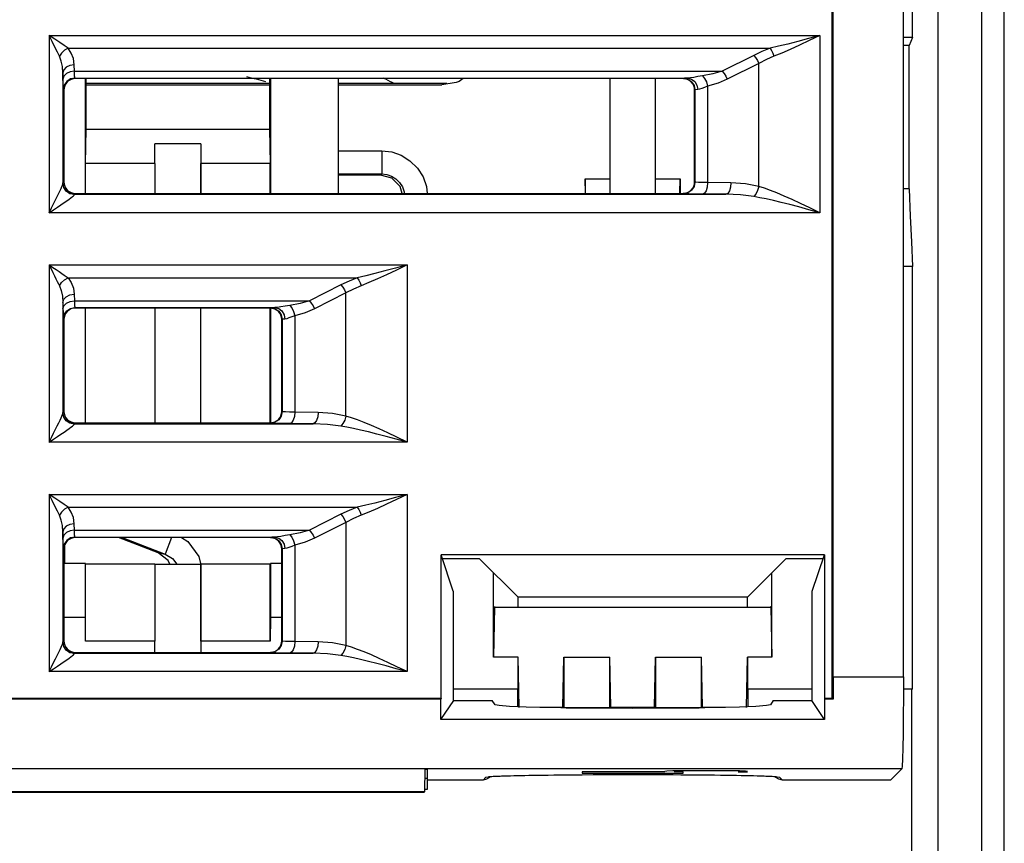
# Model space of a CAD drawing. Header units: millimetres. Extents: x 0 to 500, y 0 to 550.
# Tile 36 of 50: x 263 to 285, y 425 to 443. Entities that reach past the tile are written whole.
import ezdxf

# ---------------------------------------------------------------- set-up
doc = ezdxf.new("R2010")
doc.units = ezdxf.units.MM
doc.header["$LTSCALE"] = 35.851852
doc.layers.get('0').update_dxf_attribs({"linetype": 'CONTINUOUS'})

msp = doc.modelspace()

# ---------------------------------------------------------------- linework, layer by layer
at = {"color": 7, "linetype": 'CONTINUOUS'}
for p, q in [((280.988, 428.417), (280.988, 455.817)), ((281.009, 428.882), (281.009, 455.611)), ((284.738, 394.817), (284.738, 450.632)), ((282.541, 428.882), (282.541, 450.417)), ((282.738, 442.816), (282.738, 450.417)), ((283.297, 418.358), (283.297, 449.892)), ((284.238, 449.872), (284.238, 415.606)), ((263.915, 442.858), (263.915, 438.996)), ((263.983, 442.724), (263.915, 442.858)), ((264.039, 442.775), (263.915, 442.858)), ((263.915, 442.858), (280.719, 442.858)), ((280.719, 442.858), (280.467, 442.789)), ((280.719, 442.858), (280.486, 442.746)), ((280.719, 442.858), (280.719, 438.996)), ((282.738, 442.816), (282.541, 442.816)), ((282.738, 442.816), (282.667, 442.637)), ((264.043, 442.603), (263.983, 442.724)), ((264.149, 442.701), (264.039, 442.775)), ((264.096, 442.496), (264.043, 442.603)), ((264.246, 442.635), (264.149, 442.701)), ((264.328, 442.578), (264.246, 442.635)), ((279.819, 442.621), (279.634, 442.578)), ((280.018, 442.67), (279.819, 442.621)), ((280.234, 442.726), (280.018, 442.67)), ((280.271, 442.644), (280.072, 442.553)), ((280.467, 442.789), (280.234, 442.726)), ((280.486, 442.746), (280.271, 442.644)), ((282.667, 442.637), (282.541, 442.637)), ((282.666, 439.513), (282.667, 442.637)), ((264.141, 442.403), (264.096, 442.496)), ((264.188, 442.473), (264.141, 442.403)), ((264.179, 442.299), (264.141, 442.403)), ((264.253, 442.534), (264.188, 442.473)), ((264.328, 442.578), (264.253, 442.534)), ((264.399, 442.474), (264.328, 442.578)), ((264.328, 442.578), (279.634, 442.578)), ((264.447, 442.353), (264.399, 442.474)), ((279.276, 442.424), (278.589, 442.077)), ((279.454, 442.507), (279.276, 442.424)), ((279.276, 442.424), (279.317, 442.374)), ((279.634, 442.578), (279.454, 442.507)), ((279.717, 442.403), (279.552, 442.332)), ((279.634, 442.578), (279.665, 442.528)), ((279.665, 442.528), (279.693, 442.468)), ((279.693, 442.468), (279.717, 442.403)), ((279.888, 442.472), (279.717, 442.403)), ((280.072, 442.553), (279.888, 442.472)), ((264.205, 442.178), (264.179, 442.299)), ((264.215, 442.042), (264.205, 442.178)), ((264.29, 442.166), (264.235, 442.109)), ((264.37, 442.204), (264.29, 442.166)), ((264.465, 442.218), (264.37, 442.204)), ((264.465, 442.218), (264.447, 442.353)), ((264.468, 442.077), (264.465, 442.218)), ((279.387, 442.248), (278.7, 441.902)), ((279.317, 442.374), (279.355, 442.314)), ((279.355, 442.314), (279.387, 442.248)), ((279.552, 442.332), (279.387, 442.248)), ((279.387, 439.566), (279.387, 442.248)), ((264.235, 442.109), (264.215, 442.042)), ((264.218, 441.902), (264.215, 442.042)), ((264.215, 442.042), (264.215, 439.636)), ((264.238, 441.969), (264.218, 441.902)), ((264.292, 442.025), (264.238, 441.969)), ((264.373, 442.063), (264.292, 442.025)), ((264.468, 442.077), (264.373, 442.063)), ((264.469, 442.036), (264.468, 442.077)), ((264.468, 442.077), (278.589, 442.077)), ((264.47, 441.999), (264.469, 442.036)), ((264.472, 441.968), (264.47, 441.999)), ((264.474, 441.946), (264.472, 441.968)), ((278.06, 441.96), (277.969, 441.944)), ((278.16, 441.976), (278.06, 441.96)), ((278.386, 442.02), (278.16, 441.976)), ((278.16, 441.976), (278.206, 441.923)), ((278.589, 442.077), (278.386, 442.02)), ((278.589, 442.077), (278.631, 442.028)), ((278.631, 442.028), (278.669, 441.968)), ((278.669, 441.968), (278.7, 441.902)), ((264.219, 441.84), (264.218, 441.902)), ((264.22, 441.784), (264.219, 441.84)), ((264.222, 441.738), (264.22, 441.784)), ((264.224, 441.705), (264.222, 441.738)), ((264.246, 441.774), (264.227, 441.678)), ((264.257, 441.763), (264.243, 441.716)), ((264.3, 441.855), (264.246, 441.774)), ((264.28, 441.806), (264.257, 441.763)), ((264.312, 441.844), (264.28, 441.806)), ((264.381, 441.909), (264.3, 441.855)), ((264.349, 441.875), (264.312, 441.844)), ((264.393, 441.898), (264.349, 441.875)), ((264.477, 441.928), (264.381, 441.909)), ((264.439, 441.912), (264.393, 441.898)), ((264.488, 441.917), (264.439, 441.912)), ((264.475, 441.933), (264.474, 441.946)), ((264.477, 441.928), (264.475, 441.933)), ((264.488, 441.917), (264.477, 441.928)), ((264.477, 441.928), (277.837, 441.928)), ((277.738, 441.917), (264.488, 441.917)), ((264.706, 439.417), (264.706, 441.917)), ((264.721, 440.817), (264.721, 441.917)), ((264.721, 441.818), (268.721, 441.818)), ((264.721, 441.782), (268.721, 441.782)), ((268.721, 441.917), (268.721, 440.817)), ((268.741, 441.917), (268.741, 439.417)), ((270.223, 439.417), (270.223, 441.917)), ((270.223, 441.818), (272.582, 441.818)), ((270.223, 441.782), (272.474, 441.782)), ((272.79, 441.833), (272.474, 441.782)), ((272.852, 441.856), (272.79, 441.833)), ((272.944, 441.917), (272.852, 441.856)), ((276.138, 441.917), (276.138, 439.417)), ((277.138, 439.417), (277.138, 441.917)), ((277.743, 441.922), (277.738, 441.917)), ((277.787, 441.912), (277.738, 441.917)), ((277.769, 441.925), (277.743, 441.922)), ((277.743, 441.922), (277.839, 441.903)), ((277.837, 441.928), (277.769, 441.925)), ((277.834, 441.898), (277.787, 441.912)), ((277.877, 441.875), (277.834, 441.898)), ((277.894, 441.933), (277.837, 441.928)), ((277.837, 441.928), (277.92, 441.908)), ((277.839, 441.903), (277.92, 441.849)), ((277.915, 441.844), (277.877, 441.875)), ((277.969, 441.944), (277.894, 441.933)), ((277.946, 441.806), (277.915, 441.844)), ((277.92, 441.908), (277.991, 441.854)), ((277.92, 441.849), (277.974, 441.768)), ((277.969, 441.763), (277.946, 441.806)), ((277.983, 441.716), (277.969, 441.763)), ((277.974, 441.768), (277.993, 441.672)), ((277.991, 441.854), (278.039, 441.773)), ((278.039, 441.773), (278.056, 441.678)), ((278.271, 441.751), (278.205, 441.725)), ((278.206, 441.923), (278.245, 441.844)), ((278.245, 441.844), (278.271, 441.751)), ((278.497, 441.816), (278.271, 441.751)), ((278.271, 441.751), (278.271, 439.65)), ((278.7, 441.902), (278.497, 441.816)), ((264.225, 441.685), (264.224, 441.705)), ((264.227, 441.678), (264.225, 441.685)), ((264.238, 441.667), (264.227, 441.678)), ((264.243, 441.716), (264.238, 441.667)), ((264.238, 441.667), (264.238, 439.667)), ((277.988, 441.667), (277.983, 441.716)), ((277.993, 441.672), (277.988, 441.667)), ((277.988, 439.667), (277.988, 441.667)), ((278.01, 441.675), (277.993, 441.672)), ((277.993, 441.672), (277.993, 439.662)), ((278.056, 441.678), (278.01, 441.675)), ((278.094, 441.685), (278.056, 441.678)), ((278.144, 441.702), (278.094, 441.685)), ((278.205, 441.725), (278.144, 441.702)), ((264.71, 440.067), (264.721, 440.817)), ((264.721, 440.817), (268.721, 440.817)), ((268.721, 440.817), (268.735, 440.067)), ((266.223, 440.067), (266.222, 440.495)), ((267.222, 440.495), (266.222, 440.495)), ((267.222, 440.495), (267.223, 440.067)), ((267.222, 440.495), (267.222, 439.417)), ((270.223, 440.343), (271.165, 440.343)), ((271.165, 440.343), (271.165, 439.843)), ((271.165, 440.343), (271.383, 440.319)), ((271.383, 440.319), (271.591, 440.247)), ((271.591, 440.247), (271.782, 440.129)), ((264.71, 439.417), (264.71, 440.067)), ((266.223, 440.067), (264.71, 440.067)), ((266.223, 440.067), (266.223, 439.417)), ((267.223, 439.417), (267.223, 440.067)), ((268.735, 440.067), (267.223, 440.067)), ((268.735, 439.417), (268.735, 440.067)), ((271.782, 440.129), (271.945, 439.969)), ((270.223, 439.843), (271.165, 439.843)), ((271.137, 439.815), (270.223, 439.815)), ((271.165, 439.843), (271.137, 439.815)), ((271.387, 439.748), (271.137, 439.815)), ((271.165, 439.843), (271.274, 439.831)), ((271.274, 439.831), (271.378, 439.795)), ((271.945, 439.969), (272.066, 439.775)), ((264.192, 439.566), (264.205, 439.598)), ((264.205, 439.598), (264.213, 439.621)), ((264.213, 439.621), (264.215, 439.636)), ((264.215, 439.636), (264.216, 439.643)), ((264.235, 439.542), (264.215, 439.636)), ((264.216, 439.643), (264.217, 439.646)), ((264.217, 439.646), (264.238, 439.667)), ((264.236, 439.55), (264.217, 439.646)), ((264.238, 439.667), (264.243, 439.618)), ((264.243, 439.618), (264.257, 439.571)), ((271.378, 439.795), (271.474, 439.736)), ((271.57, 439.565), (271.387, 439.748)), ((271.474, 439.736), (271.555, 439.656)), ((271.555, 439.656), (271.616, 439.559)), ((272.066, 439.775), (272.14, 439.563)), ((275.603, 439.735), (275.603, 439.417)), ((275.609, 439.417), (275.603, 439.735)), ((275.603, 439.735), (276.138, 439.735)), ((277.138, 439.735), (277.673, 439.735)), ((277.668, 439.418), (277.673, 439.735)), ((277.673, 439.735), (277.673, 439.417)), ((277.969, 439.571), (277.983, 439.618)), ((277.993, 439.662), (277.974, 439.566)), ((277.983, 439.618), (277.988, 439.667)), ((277.993, 439.662), (277.988, 439.667)), ((278.014, 439.658), (277.993, 439.662)), ((278.071, 439.655), (278.014, 439.658)), ((278.158, 439.652), (278.071, 439.655)), ((278.271, 439.65), (278.158, 439.652)), ((278.271, 439.65), (278.262, 439.555)), ((278.78, 439.646), (278.271, 439.65)), ((278.78, 439.646), (278.771, 439.551)), ((279.096, 439.624), (278.78, 439.646)), ((279.387, 439.566), (279.096, 439.624)), ((264.093, 439.351), (264.125, 439.419)), ((264.125, 439.419), (264.153, 439.477)), ((264.153, 439.477), (264.175, 439.526)), ((264.175, 439.526), (264.192, 439.566)), ((264.289, 439.462), (264.235, 439.542)), ((264.29, 439.469), (264.236, 439.55)), ((264.257, 439.571), (264.28, 439.528)), ((264.28, 439.528), (264.312, 439.49)), ((264.37, 439.409), (264.289, 439.462)), ((264.371, 439.415), (264.29, 439.469)), ((264.312, 439.49), (264.349, 439.459)), ((264.349, 439.459), (264.393, 439.436)), ((264.465, 439.39), (264.37, 439.409)), ((264.467, 439.396), (264.371, 439.415)), ((264.393, 439.436), (264.439, 439.421)), ((264.439, 439.421), (264.488, 439.417)), ((264.446, 439.366), (264.46, 439.381)), ((264.46, 439.381), (264.465, 439.39)), ((264.465, 439.39), (264.466, 439.394)), ((264.466, 439.394), (264.467, 439.396)), ((264.467, 439.396), (264.488, 439.417)), ((264.467, 439.396), (278.669, 439.396)), ((264.488, 439.417), (277.738, 439.417)), ((271.61, 439.417), (271.57, 439.565)), ((271.616, 439.559), (271.652, 439.453)), ((271.652, 439.453), (271.656, 439.417)), ((272.14, 439.563), (272.156, 439.417)), ((277.738, 439.417), (277.787, 439.422)), ((277.743, 439.412), (277.738, 439.417)), ((277.839, 439.431), (277.743, 439.412)), ((277.775, 439.408), (277.743, 439.412)), ((277.86, 439.405), (277.775, 439.408)), ((277.787, 439.422), (277.834, 439.436)), ((277.834, 439.436), (277.877, 439.459)), ((277.92, 439.485), (277.839, 439.431)), ((277.991, 439.402), (277.86, 439.405)), ((277.877, 439.459), (277.915, 439.49)), ((277.915, 439.49), (277.946, 439.528)), ((277.974, 439.566), (277.92, 439.485)), ((277.946, 439.528), (277.969, 439.571)), ((278.16, 439.4), (277.991, 439.402)), ((278.202, 439.42), (278.16, 439.4)), ((278.669, 439.396), (278.16, 439.4)), ((278.238, 439.475), (278.202, 439.42)), ((278.262, 439.555), (278.238, 439.475)), ((278.711, 439.416), (278.669, 439.396)), ((278.985, 439.382), (278.669, 439.396)), ((278.747, 439.47), (278.711, 439.416)), ((278.771, 439.551), (278.747, 439.47)), ((279.276, 439.347), (278.985, 439.382)), ((279.321, 439.4), (279.276, 439.347)), ((279.359, 439.477), (279.321, 439.4)), ((279.387, 439.566), (279.359, 439.477)), ((279.507, 439.528), (279.387, 439.566)), ((279.639, 439.481), (279.507, 439.528)), ((279.783, 439.425), (279.639, 439.481)), ((279.94, 439.359), (279.783, 439.425)), ((282.666, 439.513), (282.541, 439.513)), ((282.666, 439.513), (282.689, 438.922)), ((263.967, 439.098), (264.014, 439.192)), ((264.014, 439.192), (264.055, 439.276)), ((264.055, 439.276), (264.093, 439.351)), ((264.095, 439.116), (264.172, 439.168)), ((264.172, 439.168), (264.24, 439.215)), ((264.24, 439.215), (264.3, 439.256)), ((264.3, 439.256), (264.35, 439.292)), ((264.35, 439.292), (264.391, 439.322)), ((264.391, 439.322), (264.423, 439.347)), ((264.423, 439.347), (264.446, 439.366)), ((279.406, 439.323), (279.276, 439.347)), ((279.549, 439.295), (279.406, 439.323)), ((279.705, 439.26), (279.549, 439.295)), ((279.876, 439.22), (279.705, 439.26)), ((280.06, 439.173), (279.876, 439.22)), ((280.111, 439.284), (279.94, 439.359)), ((280.261, 439.12), (280.06, 439.173)), ((280.296, 439.198), (280.111, 439.284)), ((280.498, 439.102), (280.296, 439.198)), ((263.915, 438.996), (263.967, 439.098)), ((263.915, 438.996), (264.01, 439.059)), ((280.719, 438.996), (263.915, 438.996)), ((264.01, 439.059), (264.095, 439.116)), ((280.48, 439.061), (280.261, 439.12)), ((280.719, 438.996), (280.48, 439.061)), ((280.719, 438.996), (280.498, 439.102)), ((282.689, 438.922), (282.713, 438.358)), ((282.713, 438.358), (282.738, 437.823)), ((263.915, 437.858), (263.915, 433.996)), ((263.915, 437.858), (263.998, 437.693)), ((263.915, 437.858), (263.995, 437.805)), ((263.915, 437.858), (271.719, 437.858)), ((263.995, 437.805), (264.067, 437.757)), ((263.998, 437.693), (264.034, 437.622)), ((264.067, 437.757), (264.132, 437.713)), ((264.132, 437.713), (264.19, 437.673)), ((264.19, 437.673), (264.242, 437.638)), ((271.018, 437.67), (270.819, 437.621)), ((271.234, 437.726), (271.018, 437.67)), ((271.467, 437.789), (271.234, 437.726)), ((271.486, 437.746), (271.271, 437.644)), ((271.719, 437.858), (271.467, 437.789)), ((271.719, 437.858), (271.486, 437.746)), ((271.719, 437.858), (271.719, 433.996)), ((282.738, 437.823), (282.541, 437.823)), ((282.738, 428.617), (282.738, 437.823)), ((264.034, 437.622), (264.065, 437.558)), ((264.065, 437.558), (264.094, 437.5)), ((264.094, 437.5), (264.119, 437.448)), ((264.119, 437.448), (264.141, 437.403)), ((264.141, 437.403), (264.188, 437.473)), ((264.188, 437.473), (264.253, 437.534)), ((264.242, 437.638), (264.288, 437.606)), ((264.253, 437.534), (264.328, 437.578)), ((264.288, 437.606), (264.328, 437.578)), ((264.328, 437.578), (264.399, 437.474)), ((264.328, 437.578), (270.634, 437.578)), ((264.399, 437.474), (264.446, 437.354)), ((270.454, 437.507), (270.276, 437.424)), ((270.634, 437.578), (270.454, 437.507)), ((270.819, 437.621), (270.634, 437.578)), ((270.634, 437.578), (270.665, 437.528)), ((270.665, 437.528), (270.693, 437.468)), ((270.693, 437.468), (270.717, 437.403)), ((270.888, 437.472), (270.717, 437.403)), ((271.072, 437.553), (270.888, 437.472)), ((271.271, 437.644), (271.072, 437.553)), ((264.141, 437.403), (264.179, 437.299)), ((264.179, 437.299), (264.205, 437.178)), ((264.446, 437.354), (264.465, 437.218)), ((270.276, 437.424), (269.589, 437.077)), ((270.387, 437.248), (269.7, 436.902)), ((270.276, 437.424), (270.317, 437.374)), ((270.317, 437.374), (270.355, 437.314)), ((270.355, 437.314), (270.387, 437.248)), ((270.552, 437.332), (270.387, 437.248)), ((270.387, 434.566), (270.387, 437.248)), ((270.717, 437.403), (270.552, 437.332)), ((264.205, 437.178), (264.215, 437.042)), ((264.215, 437.042), (264.235, 437.109)), ((264.215, 437.042), (264.218, 436.902)), ((264.215, 437.042), (264.215, 434.636)), ((264.235, 437.109), (264.29, 437.166)), ((264.238, 436.969), (264.292, 437.025)), ((264.29, 437.166), (264.37, 437.204)), ((264.292, 437.025), (264.373, 437.063)), ((264.37, 437.204), (264.465, 437.218)), ((264.373, 437.063), (264.468, 437.077)), ((264.465, 437.218), (264.468, 437.077)), ((264.468, 437.077), (264.469, 437.038)), ((264.468, 437.077), (269.589, 437.077)), ((264.469, 437.038), (264.47, 437.001)), ((269.386, 437.02), (269.16, 436.976)), ((269.589, 437.077), (269.386, 437.02)), ((269.589, 437.077), (269.631, 437.028)), ((269.631, 437.028), (269.669, 436.968)), ((264.218, 436.902), (264.238, 436.969)), ((264.218, 436.902), (264.219, 436.843)), ((264.219, 436.843), (264.22, 436.788)), ((264.246, 436.774), (264.3, 436.855)), ((264.28, 436.805), (264.257, 436.762)), ((264.311, 436.843), (264.28, 436.805)), ((264.3, 436.855), (264.381, 436.909)), ((264.349, 436.874), (264.311, 436.843)), ((264.392, 436.898), (264.349, 436.874)), ((264.381, 436.909), (264.477, 436.928)), ((264.439, 436.912), (264.392, 436.898)), ((264.488, 436.917), (264.439, 436.912)), ((264.47, 437.001), (264.472, 436.97)), ((264.472, 436.97), (264.474, 436.947)), ((264.474, 436.947), (264.475, 436.933)), ((264.475, 436.933), (264.477, 436.928)), ((264.477, 436.928), (264.488, 436.917)), ((264.477, 436.928), (268.837, 436.928)), ((268.738, 436.917), (264.488, 436.917)), ((264.706, 434.417), (264.706, 436.917)), ((264.71, 434.417), (264.71, 436.917)), ((266.223, 436.917), (266.223, 434.417)), ((267.223, 434.417), (267.223, 436.917)), ((268.735, 434.417), (268.735, 436.917)), ((268.743, 436.922), (268.738, 436.917)), ((268.787, 436.912), (268.738, 436.917)), ((268.741, 436.917), (268.741, 434.417)), ((268.769, 436.925), (268.743, 436.922)), ((268.743, 436.922), (268.839, 436.903)), ((268.837, 436.928), (268.769, 436.925)), ((268.834, 436.898), (268.787, 436.912)), ((268.877, 436.875), (268.834, 436.898)), ((268.894, 436.933), (268.837, 436.928)), ((268.837, 436.928), (268.92, 436.908)), ((268.839, 436.903), (268.92, 436.849)), ((268.915, 436.844), (268.877, 436.875)), ((268.969, 436.944), (268.894, 436.933)), ((268.946, 436.806), (268.915, 436.844)), ((268.92, 436.908), (268.991, 436.854)), ((268.92, 436.849), (268.974, 436.768)), ((268.969, 436.763), (268.946, 436.806)), ((269.06, 436.96), (268.969, 436.944)), ((268.991, 436.854), (269.039, 436.773)), ((269.16, 436.976), (269.06, 436.96)), ((269.16, 436.976), (269.206, 436.923)), ((269.206, 436.923), (269.245, 436.844)), ((269.245, 436.844), (269.271, 436.751)), ((269.497, 436.816), (269.271, 436.751)), ((269.7, 436.902), (269.497, 436.816)), ((269.669, 436.968), (269.7, 436.902)), ((264.22, 436.788), (264.222, 436.741)), ((264.222, 436.741), (264.224, 436.707)), ((264.224, 436.707), (264.225, 436.686)), ((264.225, 436.686), (264.227, 436.678)), ((264.227, 436.678), (264.246, 436.774)), ((264.227, 436.678), (264.238, 436.667)), ((264.243, 436.715), (264.238, 436.667)), ((264.238, 436.667), (264.238, 434.667)), ((264.257, 436.762), (264.243, 436.715)), ((268.983, 436.716), (268.969, 436.763)), ((268.974, 436.768), (268.993, 436.672)), ((268.988, 436.667), (268.983, 436.716)), ((268.993, 436.672), (268.988, 436.667)), ((268.988, 434.667), (268.988, 436.667)), ((269.01, 436.675), (268.993, 436.672)), ((268.993, 436.672), (268.993, 434.662)), ((269.056, 436.678), (269.01, 436.675)), ((269.039, 436.773), (269.056, 436.678)), ((269.094, 436.685), (269.056, 436.678)), ((269.144, 436.702), (269.094, 436.685)), ((269.205, 436.725), (269.144, 436.702)), ((269.271, 436.751), (269.205, 436.725)), ((269.271, 436.751), (269.271, 434.65)), ((264.217, 434.646), (264.238, 434.667)), ((264.238, 434.667), (264.243, 434.618)), ((268.993, 434.662), (268.974, 434.566)), ((268.983, 434.618), (268.988, 434.667)), ((268.993, 434.662), (268.988, 434.667)), ((269.014, 434.658), (268.993, 434.662)), ((269.071, 434.655), (269.014, 434.658)), ((269.158, 434.652), (269.071, 434.655)), ((269.271, 434.65), (269.158, 434.652)), ((269.271, 434.65), (269.262, 434.555)), ((269.78, 434.646), (269.271, 434.65)), ((264.125, 434.419), (264.153, 434.477)), ((264.153, 434.477), (264.175, 434.526)), ((264.175, 434.526), (264.192, 434.566)), ((264.192, 434.566), (264.205, 434.598)), ((264.205, 434.598), (264.213, 434.621)), ((264.213, 434.621), (264.215, 434.636)), ((264.215, 434.636), (264.216, 434.643)), ((264.235, 434.542), (264.215, 434.636)), ((264.216, 434.643), (264.217, 434.646)), ((264.236, 434.55), (264.217, 434.646)), ((264.289, 434.462), (264.235, 434.542)), ((264.29, 434.469), (264.236, 434.55)), ((264.243, 434.618), (264.257, 434.571)), ((264.257, 434.571), (264.28, 434.528)), ((264.28, 434.528), (264.312, 434.49)), ((264.37, 434.409), (264.289, 434.462)), ((264.371, 434.415), (264.29, 434.469)), ((264.312, 434.49), (264.349, 434.459)), ((264.349, 434.459), (264.393, 434.436)), ((264.393, 434.436), (264.439, 434.421)), ((268.787, 434.422), (268.834, 434.436)), ((268.834, 434.436), (268.877, 434.459)), ((268.92, 434.485), (268.839, 434.431)), ((268.877, 434.459), (268.915, 434.49)), ((268.915, 434.49), (268.946, 434.528)), ((268.974, 434.566), (268.92, 434.485)), ((268.946, 434.528), (268.969, 434.571)), ((268.969, 434.571), (268.983, 434.618)), ((269.238, 434.475), (269.202, 434.42)), ((269.262, 434.555), (269.238, 434.475)), ((269.747, 434.47), (269.711, 434.416)), ((269.771, 434.551), (269.747, 434.47)), ((269.78, 434.646), (269.771, 434.551)), ((270.096, 434.624), (269.78, 434.646)), ((270.387, 434.566), (270.096, 434.624)), ((270.359, 434.477), (270.321, 434.4)), ((270.387, 434.566), (270.359, 434.477)), ((270.507, 434.528), (270.387, 434.566)), ((270.639, 434.481), (270.507, 434.528)), ((270.783, 434.425), (270.639, 434.481)), ((264.014, 434.192), (264.055, 434.276)), ((264.055, 434.276), (264.093, 434.351)), ((264.093, 434.351), (264.125, 434.419)), ((264.24, 434.215), (264.3, 434.256)), ((264.3, 434.256), (264.35, 434.292)), ((264.35, 434.292), (264.391, 434.322)), ((264.465, 434.39), (264.37, 434.409)), ((264.467, 434.396), (264.371, 434.415)), ((264.391, 434.322), (264.423, 434.347)), ((264.423, 434.347), (264.446, 434.366)), ((264.439, 434.421), (264.488, 434.417)), ((264.446, 434.366), (264.46, 434.381)), ((264.46, 434.381), (264.465, 434.39)), ((264.465, 434.39), (264.466, 434.394)), ((264.466, 434.394), (264.467, 434.396)), ((264.467, 434.396), (264.488, 434.417)), ((264.467, 434.396), (269.669, 434.396)), ((264.488, 434.417), (268.738, 434.417)), ((268.738, 434.417), (268.787, 434.422)), ((268.743, 434.412), (268.738, 434.417)), ((268.839, 434.431), (268.743, 434.412)), ((268.775, 434.408), (268.743, 434.412)), ((268.86, 434.405), (268.775, 434.408)), ((268.991, 434.402), (268.86, 434.405)), ((269.16, 434.4), (268.991, 434.402)), ((269.202, 434.42), (269.16, 434.4)), ((269.669, 434.396), (269.16, 434.4)), ((269.711, 434.416), (269.669, 434.396)), ((269.985, 434.382), (269.669, 434.396)), ((270.276, 434.347), (269.985, 434.382)), ((270.321, 434.4), (270.276, 434.347)), ((270.406, 434.323), (270.276, 434.347)), ((270.549, 434.295), (270.406, 434.323)), ((270.705, 434.26), (270.549, 434.295)), ((270.876, 434.22), (270.705, 434.26)), ((270.94, 434.359), (270.783, 434.425)), ((271.111, 434.284), (270.94, 434.359)), ((271.296, 434.198), (271.111, 434.284)), ((263.915, 433.996), (263.967, 434.098)), ((263.915, 433.996), (264.01, 434.059)), ((263.967, 434.098), (264.014, 434.192)), ((264.01, 434.059), (264.095, 434.116)), ((264.095, 434.116), (264.172, 434.168)), ((264.172, 434.168), (264.24, 434.215)), ((271.06, 434.173), (270.876, 434.22)), ((271.261, 434.12), (271.06, 434.173)), ((271.48, 434.061), (271.261, 434.12)), ((271.498, 434.102), (271.296, 434.198)), ((271.719, 433.996), (271.48, 434.061)), ((271.719, 433.996), (271.498, 434.102)), ((271.719, 433.996), (263.915, 433.996)), ((263.915, 432.858), (263.915, 428.996)), ((263.983, 432.724), (263.915, 432.858)), ((264.039, 432.775), (263.915, 432.858)), ((263.915, 432.858), (271.719, 432.858)), ((264.043, 432.603), (263.983, 432.724)), ((264.149, 432.701), (264.039, 432.775)), ((271.234, 432.726), (271.018, 432.67)), ((271.467, 432.789), (271.234, 432.726)), ((271.486, 432.746), (271.271, 432.644)), ((271.719, 432.858), (271.467, 432.789)), ((271.719, 432.858), (271.486, 432.746)), ((271.719, 432.858), (271.719, 428.996)), ((264.096, 432.496), (264.043, 432.603)), ((264.246, 432.635), (264.149, 432.701)), ((264.253, 432.534), (264.188, 432.473)), ((264.328, 432.578), (264.246, 432.635)), ((264.328, 432.578), (264.253, 432.534)), ((264.399, 432.474), (264.328, 432.578)), ((264.328, 432.578), (270.634, 432.578)), ((270.454, 432.507), (270.276, 432.424)), ((270.634, 432.578), (270.454, 432.507)), ((270.819, 432.621), (270.634, 432.578)), ((270.634, 432.578), (270.665, 432.528)), ((270.665, 432.528), (270.693, 432.468)), ((271.018, 432.67), (270.819, 432.621)), ((271.072, 432.553), (270.888, 432.472)), ((271.271, 432.644), (271.072, 432.553)), ((264.141, 432.403), (264.096, 432.496)), ((264.188, 432.473), (264.141, 432.403)), ((264.179, 432.299), (264.141, 432.403)), ((264.205, 432.178), (264.179, 432.299)), ((264.447, 432.353), (264.399, 432.474)), ((264.465, 432.218), (264.447, 432.353)), ((270.276, 432.424), (269.589, 432.077)), ((270.276, 432.424), (270.317, 432.374)), ((270.317, 432.374), (270.355, 432.314)), ((270.355, 432.314), (270.387, 432.248)), ((270.552, 432.332), (270.387, 432.248)), ((270.717, 432.403), (270.552, 432.332)), ((270.693, 432.468), (270.717, 432.403)), ((270.888, 432.472), (270.717, 432.403)), ((264.215, 432.042), (264.205, 432.178)), ((264.235, 432.109), (264.215, 432.042)), ((264.29, 432.166), (264.235, 432.109)), ((264.37, 432.204), (264.29, 432.166)), ((264.465, 432.218), (264.37, 432.204)), ((264.468, 432.077), (264.373, 432.063)), ((264.468, 432.077), (264.465, 432.218)), ((264.469, 432.036), (264.468, 432.077)), ((264.468, 432.077), (269.589, 432.077)), ((269.589, 432.077), (269.386, 432.02)), ((269.589, 432.077), (269.631, 432.028)), ((270.387, 432.248), (269.7, 431.902)), ((270.387, 432.248), (270.387, 429.566)), ((264.218, 431.902), (264.215, 432.042)), ((264.215, 432.042), (264.215, 429.636)), ((264.238, 431.969), (264.218, 431.902)), ((264.219, 431.84), (264.218, 431.902)), ((264.292, 432.025), (264.238, 431.969)), ((264.373, 432.063), (264.292, 432.025)), ((264.381, 431.909), (264.3, 431.855)), ((264.349, 431.875), (264.312, 431.844)), ((264.393, 431.898), (264.349, 431.875)), ((264.477, 431.928), (264.381, 431.909)), ((264.439, 431.912), (264.393, 431.898)), ((264.488, 431.917), (264.439, 431.912)), ((264.47, 431.999), (264.469, 432.036)), ((264.472, 431.968), (264.47, 431.999)), ((264.474, 431.946), (264.472, 431.968)), ((264.475, 431.933), (264.474, 431.946)), ((264.477, 431.928), (264.475, 431.933)), ((264.488, 431.917), (264.477, 431.928)), ((264.477, 431.928), (268.837, 431.928)), ((268.738, 431.917), (264.488, 431.917)), ((266.291, 431.586), (265.426, 431.917)), ((265.507, 431.917), (266.447, 431.557)), ((266.585, 431.917), (266.447, 431.557)), ((266.803, 431.917), (266.936, 431.835)), ((268.743, 431.922), (268.738, 431.917)), ((268.787, 431.912), (268.738, 431.917)), ((268.769, 431.925), (268.743, 431.922)), ((268.743, 431.922), (268.839, 431.903)), ((268.837, 431.928), (268.769, 431.925)), ((268.834, 431.898), (268.787, 431.912)), ((268.877, 431.875), (268.834, 431.898)), ((268.894, 431.933), (268.837, 431.928)), ((268.837, 431.928), (268.92, 431.908)), ((268.839, 431.903), (268.92, 431.849)), ((268.915, 431.844), (268.877, 431.875)), ((268.969, 431.944), (268.894, 431.933)), ((268.92, 431.908), (268.991, 431.854)), ((269.06, 431.96), (268.969, 431.944)), ((269.16, 431.976), (269.06, 431.96)), ((269.386, 432.02), (269.16, 431.976)), ((269.16, 431.976), (269.206, 431.923)), ((269.206, 431.923), (269.245, 431.844)), ((269.7, 431.902), (269.497, 431.816)), ((269.631, 432.028), (269.669, 431.968)), ((269.669, 431.968), (269.7, 431.902)), ((264.22, 431.784), (264.219, 431.84)), ((264.222, 431.738), (264.22, 431.784)), ((264.224, 431.705), (264.222, 431.738)), ((264.225, 431.685), (264.224, 431.705)), ((264.227, 431.678), (264.225, 431.685)), ((264.246, 431.774), (264.227, 431.678)), ((264.238, 431.667), (264.227, 431.678)), ((264.243, 431.716), (264.238, 431.667)), ((264.238, 431.667), (264.238, 429.667)), ((264.257, 431.763), (264.243, 431.716)), ((264.3, 431.855), (264.246, 431.774)), ((264.28, 431.806), (264.257, 431.763)), ((264.258, 431.352), (264.258, 431.764)), ((264.312, 431.844), (264.28, 431.806)), ((266.936, 431.835), (267.179, 431.508)), ((268.946, 431.806), (268.915, 431.844)), ((268.92, 431.849), (268.974, 431.768)), ((268.969, 431.763), (268.946, 431.806)), ((268.983, 431.716), (268.969, 431.763)), ((268.974, 431.768), (268.993, 431.672)), ((268.988, 431.667), (268.983, 431.716)), ((268.993, 431.672), (268.988, 431.667)), ((268.988, 429.667), (268.988, 431.667)), ((268.991, 431.854), (269.039, 431.773)), ((269.01, 431.675), (268.993, 431.672)), ((268.993, 431.672), (268.993, 429.662)), ((269.056, 431.678), (269.01, 431.675)), ((269.039, 431.773), (269.056, 431.678)), ((269.094, 431.685), (269.056, 431.678)), ((269.144, 431.702), (269.094, 431.685)), ((269.205, 431.725), (269.144, 431.702)), ((269.271, 431.751), (269.205, 431.725)), ((269.245, 431.844), (269.271, 431.751)), ((269.497, 431.816), (269.271, 431.751)), ((269.271, 431.751), (269.271, 429.65)), ((266.513, 431.419), (266.291, 431.586)), ((266.291, 431.586), (266.447, 431.557)), ((266.447, 431.557), (266.604, 431.463)), ((266.604, 431.463), (266.697, 431.339)), ((267.179, 431.508), (267.22, 431.322)), ((272.46, 428.417), (272.46, 431.539)), ((272.724, 430.748), (272.46, 431.539)), ((280.816, 431.539), (272.46, 431.539)), ((273.3, 431.455), (272.488, 431.455)), ((274.138, 430.617), (273.3, 431.455)), ((279.138, 430.617), (279.977, 431.455)), ((280.788, 431.455), (279.977, 431.455)), ((280.553, 430.748), (280.816, 431.539)), ((280.816, 431.539), (280.816, 428.417)), ((264.706, 431.352), (264.258, 431.352)), ((264.706, 430.183), (264.706, 431.352)), ((264.71, 431.346), (264.706, 431.352)), ((264.71, 429.663), (264.71, 431.346)), ((264.71, 431.346), (266.223, 431.346)), ((266.222, 431.339), (267.222, 431.339)), ((266.223, 431.346), (266.223, 429.663)), ((266.544, 431.339), (266.513, 431.419)), ((267.222, 431.339), (267.222, 429.417)), ((267.223, 429.663), (267.223, 431.346)), ((267.223, 431.346), (268.735, 431.346)), ((268.735, 429.663), (268.735, 431.346)), ((268.741, 431.352), (268.741, 430.183)), ((268.988, 431.352), (268.741, 431.352)), ((273.603, 429.313), (273.603, 431.152)), ((279.673, 429.313), (279.673, 431.152)), ((272.724, 430.748), (272.724, 428.381)), ((274.138, 430.419), (274.138, 430.617)), ((279.138, 430.617), (274.138, 430.617)), ((279.138, 430.419), (279.138, 430.617)), ((280.553, 428.381), (280.553, 430.748)), ((273.625, 430.404), (273.603, 429.313)), ((273.625, 430.404), (273.641, 430.419)), ((273.625, 430.404), (279.651, 430.404)), ((279.651, 430.404), (279.636, 430.419)), ((279.651, 430.404), (279.673, 429.313)), ((264.238, 430.183), (264.706, 430.183)), ((264.71, 429.663), (264.706, 430.183)), ((268.741, 430.183), (268.735, 429.663)), ((268.741, 430.183), (268.988, 430.183)), ((264.153, 429.477), (264.175, 429.526)), ((264.175, 429.526), (264.192, 429.566)), ((264.192, 429.566), (264.205, 429.598)), ((264.205, 429.598), (264.213, 429.621)), ((264.213, 429.621), (264.215, 429.636)), ((264.215, 429.636), (264.216, 429.643)), ((264.235, 429.542), (264.215, 429.636)), ((264.216, 429.643), (264.217, 429.646)), ((264.217, 429.646), (264.238, 429.667)), ((264.236, 429.55), (264.217, 429.646)), ((264.289, 429.462), (264.235, 429.542)), ((264.29, 429.469), (264.236, 429.55)), ((264.238, 429.667), (264.243, 429.618)), ((264.243, 429.618), (264.257, 429.571)), ((264.257, 429.571), (264.28, 429.528)), ((264.28, 429.528), (264.312, 429.49)), ((266.223, 429.663), (264.71, 429.663)), ((266.222, 429.417), (266.223, 429.663)), ((267.223, 429.663), (267.222, 429.417)), ((268.735, 429.663), (267.223, 429.663)), ((268.915, 429.49), (268.946, 429.528)), ((268.974, 429.566), (268.92, 429.485)), ((268.946, 429.528), (268.969, 429.571)), ((268.969, 429.571), (268.983, 429.618)), ((268.993, 429.662), (268.974, 429.566)), ((268.983, 429.618), (268.988, 429.667)), ((268.993, 429.662), (268.988, 429.667)), ((269.014, 429.658), (268.993, 429.662)), ((269.071, 429.655), (269.014, 429.658)), ((269.158, 429.652), (269.071, 429.655)), ((269.271, 429.65), (269.158, 429.652)), ((269.262, 429.555), (269.238, 429.475)), ((269.271, 429.65), (269.262, 429.555)), ((269.78, 429.646), (269.271, 429.65)), ((269.771, 429.551), (269.747, 429.47)), ((269.78, 429.646), (269.771, 429.551)), ((270.096, 429.624), (269.78, 429.646)), ((270.387, 429.566), (270.096, 429.624)), ((270.387, 429.566), (270.359, 429.477)), ((270.507, 429.528), (270.387, 429.566)), ((270.639, 429.481), (270.507, 429.528)), ((264.055, 429.276), (264.093, 429.351)), ((264.093, 429.351), (264.125, 429.419)), ((264.125, 429.419), (264.153, 429.477)), ((264.37, 429.409), (264.289, 429.462)), ((264.371, 429.415), (264.29, 429.469)), ((264.3, 429.256), (264.35, 429.292)), ((264.312, 429.49), (264.349, 429.459)), ((264.349, 429.459), (264.393, 429.436)), ((264.35, 429.292), (264.391, 429.322)), ((264.465, 429.39), (264.37, 429.409)), ((264.467, 429.396), (264.371, 429.415)), ((264.391, 429.322), (264.423, 429.347)), ((264.393, 429.436), (264.439, 429.421)), ((264.423, 429.347), (264.446, 429.366)), ((264.439, 429.421), (264.488, 429.417)), ((264.446, 429.366), (264.46, 429.381)), ((264.46, 429.381), (264.465, 429.39)), ((264.465, 429.39), (264.466, 429.394)), ((264.466, 429.394), (264.467, 429.396)), ((264.467, 429.396), (264.488, 429.417)), ((264.467, 429.396), (269.669, 429.396)), ((264.488, 429.417), (268.738, 429.417)), ((268.738, 429.417), (268.787, 429.422)), ((268.743, 429.412), (268.738, 429.417)), ((268.839, 429.431), (268.743, 429.412)), ((268.775, 429.408), (268.743, 429.412)), ((268.86, 429.405), (268.775, 429.408)), ((268.787, 429.422), (268.834, 429.436)), ((268.834, 429.436), (268.877, 429.459)), ((268.92, 429.485), (268.839, 429.431)), ((268.991, 429.402), (268.86, 429.405)), ((268.877, 429.459), (268.915, 429.49)), ((269.16, 429.4), (268.991, 429.402)), ((269.202, 429.42), (269.16, 429.4)), ((269.669, 429.396), (269.16, 429.4)), ((269.238, 429.475), (269.202, 429.42)), ((269.711, 429.416), (269.669, 429.396)), ((269.985, 429.382), (269.669, 429.396)), ((269.747, 429.47), (269.711, 429.416)), ((270.276, 429.347), (269.985, 429.382)), ((270.321, 429.4), (270.276, 429.347)), ((270.406, 429.323), (270.276, 429.347)), ((270.359, 429.477), (270.321, 429.4)), ((270.549, 429.295), (270.406, 429.323)), ((270.705, 429.26), (270.549, 429.295)), ((270.783, 429.425), (270.639, 429.481)), ((270.94, 429.359), (270.783, 429.425)), ((271.111, 429.284), (270.94, 429.359)), ((271.296, 429.198), (271.111, 429.284)), ((274.138, 429.313), (273.603, 429.313)), ((274.138, 428.617), (274.138, 429.313)), ((274.16, 428.217), (274.138, 429.313)), ((275.116, 428.217), (275.138, 429.313)), ((275.138, 429.313), (275.138, 428.217)), ((275.138, 429.313), (276.138, 429.313)), ((276.16, 428.217), (276.138, 429.313)), ((276.138, 428.217), (276.138, 429.313)), ((277.116, 428.217), (277.138, 429.313)), ((277.138, 429.313), (277.138, 428.217)), ((277.138, 429.313), (278.138, 429.313)), ((278.16, 428.217), (278.138, 429.313)), ((278.138, 428.217), (278.138, 429.313)), ((279.116, 428.217), (279.138, 429.313)), ((279.138, 429.313), (279.138, 428.617)), ((279.673, 429.313), (279.138, 429.313)), ((263.915, 428.996), (263.967, 429.098)), ((263.967, 429.098), (264.014, 429.192)), ((264.01, 429.059), (264.095, 429.116)), ((264.014, 429.192), (264.055, 429.276)), ((264.095, 429.116), (264.172, 429.168)), ((264.172, 429.168), (264.24, 429.215)), ((264.24, 429.215), (264.3, 429.256)), ((270.876, 429.22), (270.705, 429.26)), ((271.06, 429.173), (270.876, 429.22)), ((271.261, 429.12), (271.06, 429.173)), ((271.48, 429.061), (271.261, 429.12)), ((271.498, 429.102), (271.296, 429.198)), ((271.719, 428.996), (271.498, 429.102)), ((263.915, 428.996), (264.01, 429.059)), ((271.719, 428.996), (263.915, 428.996)), ((271.719, 428.996), (271.48, 429.061)), ((281.009, 428.882), (281.008, 428.634)), ((281.009, 428.882), (282.541, 428.882)), ((282.541, 428.882), (282.54, 428.447)), ((274.138, 428.617), (272.724, 428.617)), ((274.13, 428.232), (274.13, 428.617)), ((280.553, 428.617), (279.138, 428.617)), ((279.147, 428.617), (279.147, 428.232)), ((281.008, 428.634), (281.006, 428.399)), ((282.54, 428.447), (282.537, 428.023)), ((282.738, 428.617), (282.541, 428.617)), ((282.721, 415.121), (282.721, 428.617)), ((272.454, 428.399), (227.97, 428.399)), ((227.988, 428.417), (272.46, 428.417)), ((272.46, 428.417), (272.454, 428.399)), ((272.455, 428.246), (272.454, 428.399)), ((272.456, 428.097), (272.455, 428.246)), ((272.457, 427.953), (272.735, 428.37)), ((272.735, 428.37), (272.724, 428.381)), ((272.735, 428.37), (273.574, 428.37)), ((273.639, 428.273), (273.574, 428.37)), ((273.724, 428.256), (273.639, 428.273)), ((273.952, 428.239), (273.724, 428.256)), ((274.312, 428.225), (273.952, 428.239)), ((274.786, 428.212), (274.312, 428.225)), ((275.116, 428.217), (274.616, 428.217)), ((275.35, 428.203), (274.786, 428.212)), ((275.128, 428.207), (275.138, 428.217)), ((275.138, 428.217), (276.138, 428.217)), ((276.158, 428.197), (276.138, 428.217)), ((277.116, 428.217), (276.16, 428.217)), ((277.119, 428.197), (277.138, 428.217)), ((277.138, 428.217), (278.138, 428.217)), ((278.491, 428.212), (277.926, 428.203)), ((278.148, 428.207), (278.138, 428.217)), ((278.66, 428.217), (278.16, 428.217)), ((278.965, 428.225), (278.491, 428.212)), ((279.325, 428.239), (278.965, 428.225)), ((279.553, 428.256), (279.325, 428.239)), ((279.638, 428.273), (279.553, 428.256)), ((279.702, 428.37), (279.638, 428.273)), ((279.702, 428.37), (280.541, 428.37)), ((280.541, 428.37), (280.553, 428.381)), ((280.819, 427.953), (280.541, 428.37)), ((280.816, 428.417), (280.822, 428.399)), ((280.816, 428.417), (280.988, 428.417)), ((280.821, 428.246), (280.82, 428.097)), ((280.822, 428.399), (280.821, 428.246)), ((281.006, 428.399), (280.822, 428.399)), ((281.006, 428.399), (280.988, 428.417)), ((272.457, 427.953), (272.456, 428.097)), ((275.19, 428.206), (276.16, 428.206)), ((275.978, 428.198), (275.35, 428.203)), ((276.638, 428.196), (275.978, 428.198)), ((277.298, 428.198), (276.638, 428.196)), ((277.116, 428.206), (278.087, 428.206)), ((277.926, 428.203), (277.298, 428.198)), ((280.82, 428.097), (280.819, 427.953)), ((282.537, 428.023), (282.533, 427.645)), ((280.819, 427.953), (272.457, 427.953)), ((282.533, 427.645), (282.528, 427.333)), ((282.528, 427.333), (282.521, 427.091)), ((282.514, 426.938), (282.506, 426.882)), ((282.521, 427.091), (282.514, 426.938)), ((282.506, 426.882), (226.47, 426.882)), ((272.108, 426.877), (232.108, 426.877)), ((272.108, 426.877), (272.1, 426.376)), ((272.161, 426.867), (272.108, 426.867)), ((272.161, 426.435), (272.161, 426.867)), ((273.439, 426.7), (273.53, 426.712)), ((273.489, 426.707), (273.496, 426.708)), ((273.496, 426.708), (273.507, 426.709)), ((273.507, 426.709), (273.523, 426.711)), ((273.515, 426.693), (273.534, 426.712)), ((273.523, 426.711), (273.543, 426.712)), ((273.53, 426.712), (273.776, 426.724)), ((273.543, 426.712), (273.567, 426.714)), ((273.567, 426.714), (273.595, 426.716)), ((273.595, 426.716), (273.627, 426.717)), ((273.627, 426.717), (273.664, 426.719)), ((273.664, 426.719), (273.704, 426.721)), ((273.704, 426.721), (273.749, 426.722)), ((273.749, 426.722), (273.799, 426.724)), ((273.776, 426.724), (274.16, 426.734)), ((273.799, 426.724), (273.853, 426.726)), ((273.853, 426.726), (273.912, 426.728)), ((273.912, 426.728), (273.976, 426.729)), ((273.976, 426.729), (274.045, 426.731)), ((274.045, 426.731), (274.119, 426.733)), ((274.119, 426.733), (274.199, 426.735)), ((274.16, 426.734), (274.665, 426.743)), ((274.199, 426.735), (274.284, 426.736)), ((274.284, 426.736), (274.375, 426.738)), ((274.375, 426.738), (274.472, 426.74)), ((274.472, 426.74), (274.575, 426.741)), ((274.575, 426.741), (274.683, 426.743)), ((274.665, 426.743), (275.265, 426.749)), ((274.683, 426.743), (274.797, 426.744)), ((274.797, 426.744), (274.917, 426.746)), ((274.917, 426.746), (275.044, 426.747)), ((275.044, 426.747), (275.176, 426.748)), ((275.176, 426.748), (275.315, 426.749)), ((275.265, 426.749), (275.934, 426.753)), ((275.315, 426.749), (275.539, 426.751)), ((275.538, 426.814), (275.538, 426.786)), ((277.338, 426.814), (275.538, 426.814)), ((275.538, 426.786), (277.738, 426.786)), ((275.539, 426.751), (275.772, 426.752)), ((275.772, 426.752), (275.937, 426.753)), ((275.934, 426.753), (276.638, 426.754)), ((275.937, 426.753), (276.107, 426.754)), ((276.107, 426.754), (276.282, 426.754)), ((276.282, 426.754), (276.459, 426.754)), ((276.459, 426.754), (276.638, 426.754)), ((276.638, 426.754), (276.818, 426.754)), ((276.638, 426.754), (277.338, 426.753)), ((276.818, 426.754), (276.997, 426.754)), ((276.997, 426.754), (277.175, 426.754)), ((277.175, 426.754), (277.349, 426.753)), ((277.382, 426.827), (277.338, 426.822)), ((277.338, 426.753), (278.01, 426.749)), ((277.349, 426.753), (277.519, 426.752)), ((277.51, 426.832), (277.382, 426.827)), ((277.709, 426.835), (277.51, 426.832)), ((277.519, 426.752), (277.685, 426.751)), ((277.738, 426.814), (277.538, 426.814)), ((277.685, 426.751), (277.844, 426.75)), ((277.96, 426.837), (277.709, 426.835)), ((277.738, 426.786), (277.738, 426.814)), ((277.844, 426.75), (277.998, 426.749)), ((278.238, 426.838), (277.96, 426.837)), ((277.998, 426.749), (278.145, 426.748)), ((278.01, 426.749), (278.61, 426.743)), ((278.145, 426.748), (278.286, 426.746)), ((278.516, 426.837), (278.238, 426.838)), ((278.286, 426.746), (278.421, 426.745)), ((278.421, 426.745), (278.55, 426.743)), ((278.767, 426.835), (278.516, 426.837)), ((278.55, 426.743), (278.672, 426.742)), ((278.61, 426.743), (279.115, 426.734)), ((278.672, 426.742), (278.787, 426.74)), ((278.966, 426.832), (278.767, 426.835)), ((278.787, 426.74), (278.897, 426.738)), ((278.897, 426.738), (279, 426.736)), ((278.938, 426.814), (279.138, 426.814)), ((279.094, 426.827), (278.966, 426.832)), ((279, 426.736), (279.096, 426.734)), ((279.138, 426.822), (279.094, 426.827)), ((279.096, 426.734), (279.187, 426.732)), ((279.115, 426.734), (279.5, 426.724)), ((279.187, 426.732), (279.271, 426.73)), ((279.271, 426.73), (279.348, 426.728)), ((279.348, 426.728), (279.419, 426.726)), ((279.419, 426.726), (279.484, 426.724)), ((279.484, 426.724), (279.543, 426.722)), ((279.5, 426.724), (279.746, 426.712)), ((279.543, 426.722), (279.595, 426.72)), ((279.595, 426.72), (279.64, 426.718)), ((279.64, 426.718), (279.679, 426.716)), ((279.679, 426.716), (279.713, 426.714)), ((279.713, 426.714), (279.74, 426.712)), ((279.74, 426.712), (279.761, 426.71)), ((279.743, 426.712), (279.761, 426.693)), ((279.746, 426.712), (279.838, 426.7)), ((279.761, 426.71), (279.777, 426.708)), ((279.777, 426.708), (279.786, 426.707)), ((282.506, 426.882), (282.259, 426.635)), ((272.161, 426.667), (272.105, 426.667)), ((273.374, 426.635), (272.161, 426.635)), ((273.374, 426.635), (273.439, 426.7)), ((273.45, 426.65), (273.374, 426.635)), ((273.515, 426.693), (273.45, 426.65)), ((279.826, 426.65), (279.761, 426.693)), ((279.902, 426.635), (279.826, 426.65)), ((279.838, 426.7), (279.902, 426.635)), ((282.259, 426.635), (279.902, 426.635)), ((272.1, 426.376), (232.117, 426.376)), ((232.117, 426.368), (272.1, 426.368)), ((272.101, 426.435), (272.161, 426.435))]:
    msp.add_line(p, q, dxfattribs=at)
for radius, start, end in [(12.5, 74.2133, 76.1621), (13.5, 62.7765, 63.7904)]:
    msp.add_arc((265.238, 429.817), radius, start, end, dxfattribs=at)

doc.saveas('drawing.dxf')
